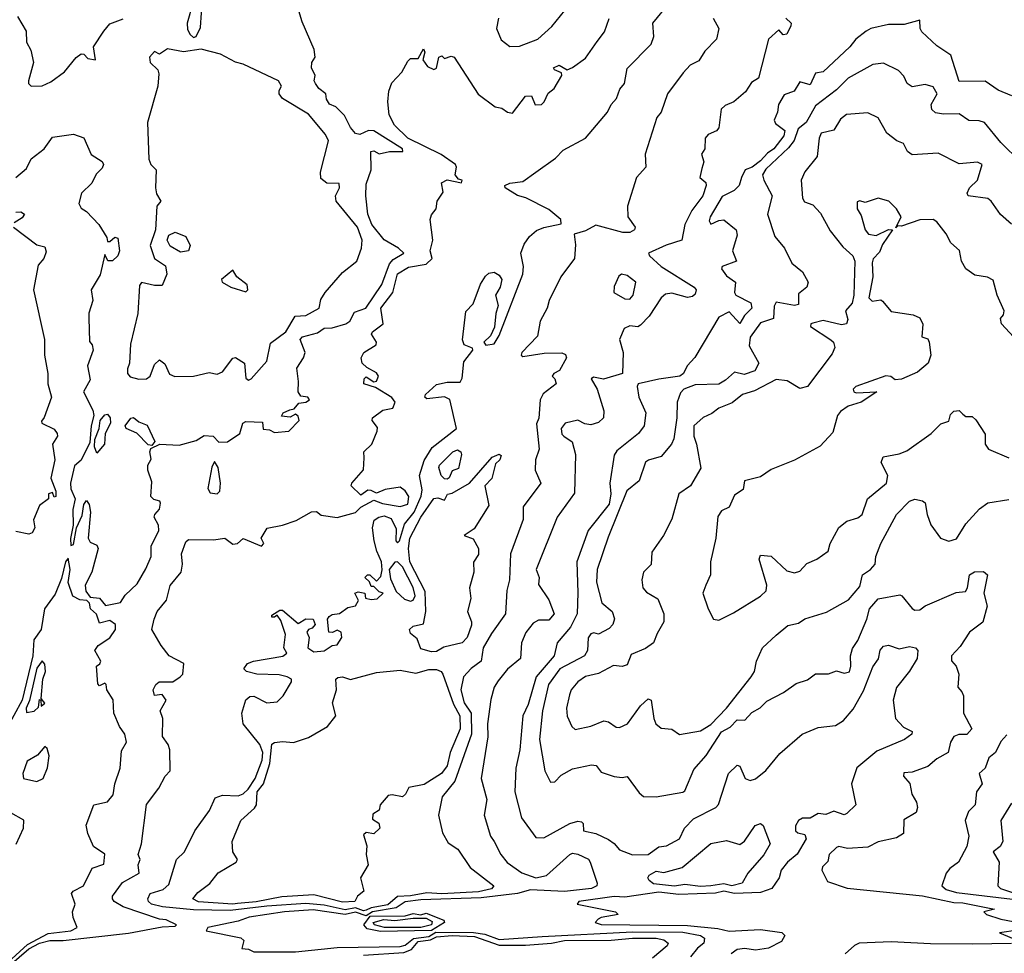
# Model space of a CAD drawing. Extents: x 1995148 to 2088947, y 769131 to 906009.
# Tile 82 of 256: x 2019199 to 2022968, y 785827 to 789399. Entities that reach past the tile are written whole.
import ezdxf

# ---------------------------------------------------------------- set-up
doc = ezdxf.new("R2010")
doc.units = 0

msp = doc.modelspace()

# ---------------------------------------------------------------- linework, layer by layer
at = {"layer": '0CON05XD'}
for points in [[(2019865, 789331.4), (2019875, 789334.2), (2019891, 789369), (2019895.3, 789425.3), (2019915.2, 789515), (2019915.7, 789535.7), (2019905, 789542.9), (2019885, 789530.6), (2019862.3, 789495), (2019861.9, 789461.9), (2019840.5, 789385), (2019841.2, 789361.2), (2019851.9, 789341.9), (2019865, 789331.4)], [(2021032.5, 789405), (2021024.4, 789365), (2021042.2, 789322.2), (2021075, 789296.2), (2021112.9, 789297.1), (2021182.9, 789325), (2021236.5, 789373.5), (2021335, 789496.2)], [(2020515, 785989.3), (2020485, 786000.1), (2020445, 785993.1), (2020365, 786010.3), (2020295, 786016.7), (2020145, 786007.6), (2020005, 785990.2), (2019865, 785992.5), (2019746, 786005), (2019704.4, 786015), (2019691.9, 786025), (2019689.4, 786035), (2019698.6, 786055), (2019748.9, 786071.1), (2019769.8, 786090.2), (2019799.2, 786185), (2019830, 786215), (2019870, 786295), (2019926.4, 786373.6), (2019948, 786422), (2019975, 786431.8), (2020035, 786428.9), (2020055, 786436.8), (2020074.3, 786455), (2020100.4, 786495), (2020127.1, 786565), (2020129.4, 786595), (2020118.9, 786625), (2020054.6, 786704.6), (2020049.2, 786745), (2020065, 786796.7), (2020080.3, 786809.7), (2020095, 786810.8), (2020145, 786784.4), (2020185, 786789.2), (2020207.6, 786812.4), (2020239.2, 786865), (2020240, 786875), (2020223.3, 786885), (2020192.3, 786892.3), (2020107.5, 786895), (2020067.5, 786905), (2020056.7, 786915), (2020071.2, 786935), (2020093.8, 786945), (2020206.3, 786963.7), (2020221.9, 786975), (2020210, 786995), (2020216.2, 787046.2), (2020199.5, 787099.5), (2020185, 787120), (2020175, 787112.5), (2020165, 787112.5), (2020165, 787120), (2020195, 787140), (2020205, 787140), (2020265, 787088), (2020295, 787105.8), (2020322.5, 787105), (2020330, 787085), (2020319.2, 787070.8), (2020304.2, 787065.8), (2020298.8, 787055), (2020307.5, 787035), (2020302.5, 786995), (2020325, 786980.5), (2020365, 786983.5), (2020395, 787004.3), (2020415, 787006.7), (2020432.5, 787035), (2020430, 787055), (2020415, 787062.5), (2020396.4, 787053.6), (2020382.5, 787055), (2020377.5, 787105), (2020383.3, 787115), (2020395, 787123.3), (2020423, 787127), (2020455, 787150), (2020485, 787156.2), (2020496, 787176), (2020482.5, 787205), (2020495, 787210), (2020520, 787205), (2020523.3, 787185), (2020545, 787180), (2020567, 787183), (2020590, 787205), (2020575, 787210), (2020555, 787230), (2020545, 787230), (2020538.3, 787248.3), (2020520, 787265), (2020530, 787275), (2020540, 787275), (2020565, 787250), (2020581.7, 787268.3), (2020586.2, 787293.8), (2020584.7, 787325), (2020565.7, 787365), (2020556, 787405), (2020550, 787455), (2020556.5, 787483.5), (2020574, 787496), (2020595, 787500.6), (2020620.7, 787490.7), (2020640.9, 787450.9), (2020639.4, 787405), (2020645, 787397.5), (2020652.5, 787405), (2020671.8, 787468.2), (2020708.7, 787515), (2020735.9, 787575.9), (2020739.9, 787599.9), (2020729.2, 787655), (2020747.6, 787712.4), (2020777.9, 787762.1), (2020870.8, 787835), (2020846.1, 787946.1), (2020824.7, 787955.3), (2020758, 787948), (2020750, 787955), (2020752.9, 787965), (2020795, 788003.1), (2020835, 788011.8), (2020885, 788011.9), (2020892.3, 788027.7), (2020899.8, 788090.2), (2020933.3, 788135), (2020932.5, 788142.5), (2020900, 788155), (2020894, 788174), (2020907, 788283), (2020935, 788311.9), (2020962.5, 788387.5), (2020982.8, 788417.2), (2020995, 788429.2), (2021015, 788432.9), (2021035, 788421.9), (2021044.8, 788405), (2021038.4, 788375), (2021020, 788345), (2021030.6, 788305), (2021021.2, 788275), (2021017.2, 788222.8), (2021000.9, 788189.1), (2020976.2, 788165), (2020984, 788154), (2021015, 788159.2), (2021035, 788190), (2021124.8, 788425.2), (2021128.1, 788455), (2021117.6, 788505), (2021129.7, 788540.3), (2021150.2, 788569.7), (2021177.8, 788592.2), (2021205, 788604.2), (2021271.7, 788618.3), (2021270.6, 788635), (2021225, 788672.5), (2021137, 788717), (2021105, 788726.5), (2021057.5, 788755), (2021056.7, 788765), (2021075, 788772.9), (2021125, 788779.4), (2021175, 788815.7), (2021250.5, 788869.5), (2021279.8, 788900.2), (2021365, 788945.5), (2021448.9, 789045), (2021462.9, 789075), (2021483, 789097), (2021496.4, 789133.6), (2021514, 789155), (2021525, 789212.5), (2021616.2, 789305), (2021626, 789335), (2021623.1, 789385), (2021688, 789465)], [(2019185, 788794.5), (2019225, 788830), (2019243.6, 788866.4), (2019292.9, 788905), (2019325, 788950), (2019405, 788961.2), (2019445, 788946.7), (2019472.7, 788882.7), (2019515, 788855.7), (2019520, 788845), (2019515, 788831.2), (2019491.7, 788808.3), (2019475, 788773.8), (2019435.6, 788735), (2019425.6, 788695), (2019435, 788677.5), (2019455.5, 788665.5), (2019502.5, 788615), (2019532.5, 788565), (2019535, 788550), (2019545, 788550), (2019563.6, 788566.4), (2019575, 788562.5), (2019581.5, 788515), (2019575.5, 788495), (2019555, 788475.8), (2019536.7, 788476.7), (2019525, 788500), (2019507.3, 788422.7), (2019472.5, 788365), (2019478.8, 788325), (2019463.6, 788276.4), (2019463.6, 788256.4), (2019467, 788167), (2019476.7, 788155), (2019480, 788135), (2019459.2, 788075), (2019469.2, 788020.8), (2019443.3, 787975), (2019479.5, 787905), (2019482.7, 787885), (2019472.7, 787845), (2019468.3, 787781.7), (2019435, 787713.3), (2019408.8, 787691.2), (2019393.8, 787625), (2019395, 787604), (2019411.5, 787565), (2019403.3, 787525), (2019404.7, 787465), (2019393.3, 787413.3), (2019395, 787387.5), (2019405, 787391.2), (2019417.3, 787455), (2019438.1, 787501.9), (2019445, 787543.3), (2019455, 787558.8), (2019465, 787543.3), (2019470.4, 787515), (2019461.4, 787415), (2019469.7, 787399.7), (2019495, 787388.5), (2019499.4, 787375), (2019475.2, 787284.8), (2019450, 787235), (2019452.5, 787212.5), (2019468.8, 787188.8), (2019505, 787185.6), (2019527.7, 787157.7), (2019585, 787169.2), (2019602.8, 787197.2), (2019649.1, 787240.9), (2019681.9, 787298.1), (2019702.5, 787345), (2019702.9, 787385), (2019731.5, 787445), (2019730.6, 787465), (2019714.2, 787495), (2019716, 787505), (2019735, 787526), (2019738.9, 787548.9), (2019736.2, 787556.2), (2019713.1, 787563.1), (2019700.8, 787575), (2019705, 787630), (2019690, 787675), (2019690, 787695), (2019703, 787717), (2019697.5, 787745), (2019701.7, 787758.3), (2019735.8, 787774.2), (2019809.6, 787770.4), (2019875, 787788.8), (2019905, 787807.5), (2019940, 787805), (2019962.1, 787782.1), (2019995, 787783.4), (2020042.5, 787815), (2020053.5, 787855), (2020065, 787861.9), (2020128.8, 787858.8), (2020131.7, 787831.7), (2020155, 787830), (2020175, 787820), (2020230, 787825), (2020268.8, 787865), (2020265, 787882.5), (2020255, 787890), (2020235, 787877.5), (2020201.7, 787881.7), (2020207.5, 787895), (2020233.6, 787906.4), (2020250, 787910), (2020268, 787932), (2020295, 787936), (2020308.8, 787945), (2020302.5, 787955), (2020275, 787958), (2020264.6, 787974.6), (2020267.1, 788015), (2020260, 788065), (2020285.7, 788105), (2020291.4, 788125), (2020272.5, 788175), (2020281.9, 788185), (2020338.8, 788201.2), (2020365, 788218.8), (2020395, 788220.3), (2020447.5, 788235), (2020462.5, 788245), (2020480.7, 788279.3), (2020524, 788295), (2020585, 788385.6), (2020614.9, 788465.1), (2020629, 788481), (2020669.4, 788505), (2020649.1, 788525), (2020595, 788557.1), (2020547.5, 788615), (2020532, 788655), (2020524.2, 788725), (2020525, 788770), (2020544, 788825), (2020543.3, 788895), (2020555, 788897.5), (2020575, 788886), (2020615, 788894.6), (2020665.5, 788894.5), (2020664, 788905), (2020555, 788973.2), (2020534.6, 788975.4), (2020500.8, 788959.2), (2020485, 788963.3), (2020465, 788986.7), (2020442.7, 789032.7), (2020408.8, 789065), (2020385, 789076.2), (2020374, 789095), (2020371.2, 789115), (2020344, 789135), (2020331.2, 789155), (2020326.7, 789165), (2020330, 789185), (2020316.7, 789215), (2020317.5, 789235), (2020330, 789255), (2020326.2, 789285), (2020280.5, 789390.5), (2020264, 789445)], [(2019191.1, 789411.1), (2019224.4, 789355), (2019225, 789312.5), (2019242.3, 789282.3), (2019252.5, 789235), (2019232.9, 789165), (2019232.5, 789155), (2019243.8, 789145), (2019285, 789146.4), (2019318.7, 789161.3), (2019370.8, 789199.2), (2019415, 789253.8), (2019435, 789268.8), (2019445, 789266.7), (2019460.5, 789250.5), (2019490, 789245), (2019482.5, 789295), (2019521.2, 789355), (2019545, 789382.5), (2019595, 789402.5)], [(2022132.2, 789405), (2022152.5, 789385), (2022151.2, 789375), (2022135, 789344), (2022121.4, 789341.4), (2022105, 789360), (2022065.9, 789324.1), (2022027.5, 789175), (2022000.9, 789159.2), (2021977, 789123), (2021932.3, 789085), (2021898.9, 789071.1), (2021883.9, 789056.1), (2021874.8, 788985.2), (2021866, 788974), (2021835, 788960.2), (2021823, 788945), (2021821.2, 788905), (2021808.9, 788885), (2021818.2, 788855), (2021810.4, 788829.6), (2021802.5, 788795), (2021825, 788775.6), (2021826.8, 788765), (2021813.6, 788725), (2021771.8, 788668.2), (2021744.7, 788615), (2021734.2, 788555), (2021673.6, 788536.4), (2021606.7, 788505), (2021610, 788495), (2021654, 788454), (2021781.2, 788375), (2021788.1, 788365), (2021785, 788348.9), (2021775, 788339.3), (2021755, 788335.3), (2021695, 788353.1), (2021671.1, 788348.9), (2021654.5, 788335), (2021608, 788265), (2021575, 788230), (2021565, 788224), (2021535, 788228.1), (2021513.2, 788216.8), (2021495.6, 788175), (2021509.2, 788125), (2021506.7, 788045), (2021433.8, 788023.8), (2021395, 788030.8), (2021386.2, 788025), (2021410, 787985), (2021435, 787902.5), (2021434.4, 787875.6), (2021415, 787857.5), (2021385, 787848.1), (2021362.1, 787852.1), (2021335, 787866.7), (2021286.7, 787855), (2021271.4, 787835), (2021275, 787812.5), (2021282.5, 787805), (2021313.3, 787783.3), (2021326.5, 787735), (2021322.7, 787587.3), (2021256.9, 787495), (2021175.6, 787295), (2021188.1, 787265), (2021185, 787237.5), (2021225, 787178.8), (2021245.6, 787125), (2021225, 787101.2), (2021185, 787100.8), (2021165, 787090), (2021136.2, 787053.8), (2021120, 787015), (2021115.7, 786955), (2021066.7, 786913.3), (2021031.1, 786868.9), (2021015.5, 786844.5), (2021002, 786798), (2020989.5, 786705), (2020991.1, 786655), (2020966, 786495), (2020987.1, 786415), (2020976.9, 786355), (2021001.1, 786275), (2021015, 786254.2), (2021040.8, 786205), (2021065, 786174), (2021121.2, 786135), (2021175, 786115.5), (2021216.2, 786123.8), (2021305, 786204.3), (2021315, 786209.4), (2021335, 786206.5), (2021376.4, 786186.4), (2021382.5, 786175), (2021410, 786095), (2021408.6, 786085), (2021388, 786075), (2021285, 786062.9), (2021155, 786069.4), (2021105, 786055.2), (2020965, 786038.4), (2020735, 786031.3), (2020675, 786023.7), (2020639.7, 786000.3), (2020549.5, 785985), (2020525, 785970.6), (2020485, 785983.5), (2020445, 785974.5), (2020322.6, 785992.6), (2020212.5, 785985), (2020077.5, 785965), (2020035, 785950), (2019920, 785925), (2019913, 785913), (2020046.1, 785886.1), (2020057.5, 785875), (2020050, 785845), (2020075, 785842.5), (2020095, 785832.5), (2020255, 785832.8), (2020415, 785848.3), (2020655, 785852.4), (2020675, 785858.3), (2020706.2, 785883.8), (2020765, 785891.2), (2020791.9, 785908.1), (2020936.1, 785906.1), (2020979.4, 785899.4), (2021035, 785879.7), (2021199.3, 785890.7), (2021545, 785908.9), (2021737.3, 785907.3), (2021805.6, 785895), (2021820.9, 785885), (2021817.3, 785865), (2021793.2, 785846.8), (2021767.1, 785812.9)], [(2020518, 787722), (2020516.2, 787745), (2020546.9, 787775), (2020568.2, 787825), (2020568.3, 787838.3), (2020548.8, 787865), (2020550, 787875), (2020588.8, 787905), (2020627.2, 787912.8), (2020636.4, 787935), (2020623.8, 787953.8), (2020561.1, 787991.1), (2020516.2, 788005), (2020517.5, 788025), (2020525, 788032.5), (2020555, 788013.8), (2020565, 788016.2), (2020572.5, 788035), (2020565, 788048), (2020527.7, 788067.7), (2020510, 788085), (2020506.2, 788105), (2020516.7, 788125), (2020563.3, 788155), (2020565.6, 788165.6), (2020546.2, 788195), (2020550, 788205), (2020590, 788235), (2020581.2, 788295), (2020627.1, 788355), (2020645, 788426), (2020687.6, 788452.4), (2020755, 788463.9), (2020778.2, 788485), (2020770, 788515), (2020781.2, 788555), (2020770, 788635), (2020775, 788652.5), (2020793.3, 788675), (2020797.5, 788705), (2020820.5, 788739.5), (2020814, 788775), (2020835, 788785.6), (2020890, 788775), (2020892.5, 788785), (2020878.6, 788788.6), (2020865.6, 788805), (2020870.9, 788835), (2020867.3, 788845), (2020812.8, 788882.8), (2020685, 788946.2), (2020634.3, 788995), (2020613.3, 789035), (2020608.9, 789085), (2020612.2, 789125), (2020623.2, 789156.8), (2020662, 789198), (2020685, 789240), (2020695, 789250), (2020725, 789250), (2020745, 789287.5), (2020750, 789275), (2020742.5, 789245), (2020760.3, 789220.3), (2020785, 789208.6), (2020795, 789213.8), (2020804, 789255), (2020815, 789260), (2020825, 789250), (2020851.2, 789258.8), (2020862.5, 789255), (2020953.6, 789113.6), (2021018.8, 789065), (2021045, 789060), (2021066.7, 789045), (2021085, 789041.2), (2021135, 789106.7), (2021157.7, 789107.7), (2021172.5, 789072.5), (2021196.9, 789075), (2021207.3, 789085), (2021221.7, 789118.3), (2021245, 789136), (2021274, 789185), (2021273.3, 789195), (2021246.7, 789206.7), (2021242.5, 789215), (2021264.6, 789225.4), (2021295, 789207.5), (2021315, 789215.6), (2021365, 789251.5), (2021409.1, 789315), (2021438, 789352), (2021455, 789403.8)], [(2021853.8, 789405), (2021875.3, 789364.7), (2021866.9, 789325), (2021821.9, 789278.1), (2021799.1, 789240.9), (2021765, 789224.3), (2021738.5, 789195), (2021679.4, 789115), (2021654.5, 789045.5), (2021638, 789025), (2021593.2, 788885), (2021595.6, 788835), (2021560, 788795), (2021526.2, 788685), (2021527.3, 788645), (2021555.6, 788605), (2021551.9, 788595), (2021535.2, 788584.7), (2021507.5, 788585), (2021405, 788613.3), (2021365, 788590.7), (2021321.7, 788578.3), (2021326.9, 788536.9), (2021323.2, 788485), (2021270.2, 788415), (2021226.1, 788325), (2021218.1, 788295), (2021191.3, 788245), (2021181.8, 788188.2), (2021121.4, 788125), (2021118.8, 788115), (2021125, 788110.8), (2021207.1, 788122.9), (2021274.8, 788124.8), (2021288, 788118), (2021292.1, 788105), (2021265, 788057.1), (2021243.3, 788045), (2021237.5, 788035), (2021247.5, 788025), (2021252.5, 788005), (2021202.7, 787967.2), (2021191.1, 787945), (2021186.3, 787873.7), (2021177, 787853), (2021187.8, 787755), (2021173.3, 787715), (2021172.5, 787675), (2021194.4, 787625), (2021125.8, 787535), (2021126.9, 787486.9), (2021077.8, 787355), (2021074.2, 787255), (2021064.2, 787215), (2021058.4, 787125), (2021005, 787050.6), (2020973.5, 786995), (2020965.8, 786945), (2020927, 786917), (2020897.9, 786885), (2020887.9, 786835), (2020900.7, 786785), (2020927.9, 786745), (2020928.5, 786665), (2020865.2, 786484.8), (2020816.9, 786425), (2020802.9, 786355), (2020817.5, 786287.5), (2020839.5, 786249.5), (2020876, 786225), (2020924, 786155), (2021014.4, 786085), (2021005, 786073.1), (2020955, 786061.8), (2020815, 786053.6), (2020757.8, 786057.8), (2020695, 786045.9), (2020645.4, 786044.6), (2020608.2, 786011.8), (2020545, 786000.5), (2020525, 785991.5), (2020515, 785989.3)], [(2022997.2, 789107.2), (2022945, 789129.4), (2022895, 789164.2), (2022795, 789162), (2022763.3, 789263.3), (2022709.2, 789299.2), (2022652.1, 789352.1), (2022645.8, 789365), (2022645, 789396.7), (2022585, 789380.8), (2022525, 789380.6), (2022457.5, 789365), (2022438.8, 789355), (2022400, 789325), (2022376.2, 789295), (2022275, 789200), (2022245, 789194), (2022225, 789150), (2022185, 789160.8), (2022163.8, 789125), (2022125, 789111.4), (2022103.5, 789075), (2022100, 789045), (2022087.5, 789015), (2022091.7, 789001.7), (2022128, 788975), (2022124.2, 788955), (2022086.1, 788905), (2022061.2, 788888.8), (2022035, 788858.6), (2022002.5, 788835), (2021975.6, 788824.4), (2021961.4, 788795), (2021952.5, 788765), (2021934.3, 788745), (2021887.5, 788722.5), (2021841.9, 788645), (2021838.8, 788628.8), (2021845, 788616.2), (2021875, 788630.5), (2021895, 788632.9), (2021942.2, 788595), (2021945.7, 788575), (2021927.1, 788515), (2021942.5, 788475), (2021887.5, 788455), (2021886, 788445), (2021905, 788419.2), (2021939.1, 788395), (2021934.6, 788355), (2021940.5, 788345), (2021998, 788315), (2022002, 788295), (2021973.5, 788266.5), (2021955, 788236.7), (2021915, 788281.1), (2021875, 788261.2), (2021783.2, 788106.8), (2021753.8, 788075), (2021740, 788045), (2021725.8, 788035), (2021645, 788023.9), (2021566, 788005), (2021562.5, 787995), (2021569.2, 787955), (2021596.2, 787895), (2021589.1, 787845), (2021568.1, 787815), (2021485, 787748.8), (2021475, 787732.5), (2021457.5, 787625), (2021461.5, 787585), (2021455.5, 787545), (2021375.7, 787445), (2021331.2, 787325), (2021336.1, 787206.1), (2021332.5, 787125), (2021307.1, 787075), (2021256.4, 787015), (2021245.6, 786965), (2021176.2, 786885), (2021145, 786778.8), (2021125.5, 786735), (2021113.2, 786605), (2021098.8, 786535), (2021094.5, 786445), (2021120, 786345), (2021175, 786270), (2021205, 786268), (2021305, 786323.6), (2021335, 786331.9), (2021349.1, 786329.1), (2021356.1, 786323.9), (2021357.5, 786295), (2021405, 786284.4), (2021452.6, 786262.6), (2021475, 786247.1), (2021495, 786222.5), (2021545, 786203.1), (2021605, 786204.4), (2021645, 786234.6), (2021675, 786237.5), (2021725, 786264.3), (2021743.9, 786305), (2021778.5, 786341.5), (2021863.8, 786385), (2021873.5, 786396.5), (2021912.7, 786515), (2021945, 786546), (2021955, 786542.5), (2021975.9, 786495.9), (2021995, 786488), (2022015, 786494.2), (2022055, 786525.8), (2022109, 786591), (2022194.6, 786665.4), (2022255, 786690.2), (2022321.4, 786698.7), (2022352.3, 786717.7), (2022389.1, 786760.9), (2022428.8, 786831.2), (2022465, 786923.3), (2022486.4, 786953.6), (2022493.2, 786986.8), (2022505, 787002), (2022525, 787006.2), (2022565, 786992), (2022605, 787000.8), (2022627.5, 786995), (2022637.5, 786985), (2022634, 786955), (2022605, 786906.2), (2022555, 786843.8), (2022542.9, 786795), (2022550.8, 786725), (2022581.7, 786691.7), (2022615.5, 786675.5), (2022614, 786665), (2022585.8, 786645), (2022480, 786600), (2022403.8, 786536.2), (2022383.3, 786475), (2022400, 786395), (2022365, 786362), (2022355, 786356), (2022315, 786371.1), (2022285, 786357.5), (2022255, 786361.8), (2022225, 786344), (2022195, 786344.2), (2022180.8, 786335), (2022169.2, 786315), (2022169.2, 786295), (2022177, 786287), (2022205, 786281.2), (2022209.4, 786265), (2022174.6, 786205.4), (2022137.5, 786175), (2022114.2, 786145), (2022106.2, 786115), (2022078, 786075), (2022035, 786059.7), (2021935.7, 786055.7), (2021895, 786064.7), (2021862.7, 786057.2), (2021721.9, 786051.9), (2021645, 786060), (2021515, 786041.1), (2021475, 786044.5), (2021340, 786025), (2021332.5, 786015), (2021480, 785985), (2021490, 785975), (2021425, 785964.2), (2021413.1, 785956.9), (2021402.5, 785945), (2021425, 785936.7), (2021755, 785932.8), (2021871.9, 785921.9), (2021915, 785911.6), (2022035, 785917.9), (2022116, 785906), (2022127.5, 785895), (2022115, 785872), (2022065, 785846.9), (2022015, 785838.1), (2021975, 785844.5), (2021945, 785841.4), (2021922, 785825)], [(2020075, 788020), (2020085, 788024.3), (2020145, 788092.9), (2020159.1, 788160.9), (2020218.1, 788205), (2020253.8, 788265), (2020295, 788267.3), (2020345.2, 788294.8), (2020351.8, 788328.2), (2020368, 788355), (2020435, 788431.2), (2020490, 788475), (2020508, 788525), (2020510.8, 788555), (2020492.2, 788605), (2020410.5, 788705), (2020408.1, 788725), (2020422.8, 788755), (2020421.9, 788771.9), (2020375, 788773.8), (2020351.7, 788791.7), (2020350.4, 788815), (2020380.7, 788935), (2020370, 788960), (2020305, 789037.3), (2020205, 789097.1), (2020193.1, 789115), (2020192.2, 789127.8), (2020202, 789145), (2020190.5, 789165), (2020055, 789228.2), (2020025, 789236.7), (2019967.6, 789267.6), (2019894.4, 789285.6), (2019826.1, 789276.1), (2019765, 789287.5), (2019735, 789266.7), (2019715, 789276.7), (2019696.2, 789255), (2019698.8, 789235), (2019727.5, 789207.5), (2019732, 789192), (2019728, 789145), (2019688.6, 789005), (2019694, 788865), (2019701.2, 788845), (2019722, 788825), (2019718.6, 788755), (2019722.7, 788732.7), (2019740, 788705), (2019724.4, 788685.6), (2019719.4, 788595), (2019698.5, 788535), (2019715.4, 788485.4), (2019757.4, 788457.4), (2019762.9, 788425), (2019745, 788382.2), (2019715, 788381.3), (2019666.2, 788393.8), (2019658.1, 788381.9), (2019651.5, 788275), (2019622.9, 788157.1), (2019619.1, 788085), (2019612.4, 788062.4), (2019611.6, 788045), (2019622.5, 788032.5), (2019655, 788023.8), (2019684.7, 788025.3), (2019698.5, 788035), (2019715, 788080), (2019735, 788097.5), (2019755, 788082.5), (2019773, 788043), (2019793.4, 788033.4), (2019865, 788034.5), (2019925, 788049.2), (2019955, 788043.2), (2019975, 788051.5), (2020015, 788103.3), (2020025, 788106.2), (2020060, 788085), (2020065, 788027.5), (2020075, 788020)], [(2023030, 788855), (2022955, 788928.9), (2022892, 789005), (2022872, 789012), (2022832.7, 789012.7), (2022795, 789038.6), (2022735, 789037.5), (2022705, 789042), (2022690.8, 789055), (2022688.1, 789075), (2022710.4, 789115), (2022695, 789142.5), (2022665, 789150.6), (2022615, 789142), (2022596.7, 789155), (2022583, 789183), (2022562.5, 789205), (2022505, 789232.7), (2022465, 789228.1), (2022370, 789175), (2022325, 789130.5), (2022245, 789069.4), (2022210, 789005), (2022178.7, 788981.3), (2022163.1, 788936.9), (2022142, 788908), (2022055, 788826.7), (2022042.6, 788805), (2022047.5, 788785), (2022080, 788725), (2022062, 788655), (2022089.5, 788569.5), (2022126.2, 788525), (2022155, 788466.7), (2022195, 788433.8), (2022217.1, 788395), (2022212.5, 788375), (2022180.6, 788349.4), (2022180.7, 788309.3), (2022164.3, 788305.7), (2022095, 788318.5), (2022087, 788303), (2022084.3, 788255.7), (2022035, 788239.5), (2021995, 788183.8), (2021991.5, 788151.5), (2022028.1, 788085), (2022013.1, 788055), (2021971.7, 788041.7), (2021935, 788050.8), (2021900.8, 788019.2), (2021875.2, 788004.8), (2021785, 788001.8), (2021741.2, 787985), (2021728.8, 787971.2), (2021716, 787935), (2021714.3, 787875), (2021702.9, 787795), (2021694.3, 787775), (2021655, 787728), (2021605.9, 787714.1), (2021594.5, 787705.5), (2021570, 787635), (2021523.6, 787596.4), (2021451.1, 787418.9), (2021409.8, 787295), (2021406.9, 787246.9), (2021427.3, 787167.3), (2021467.5, 787135), (2021476.5, 787106.5), (2021469.6, 787085), (2021455, 787070), (2021415, 787047.5), (2021397, 787053), (2021385, 787048.8), (2021375, 787033.3), (2021372.2, 786985), (2021361.1, 786965), (2021266.2, 786915), (2021223.4, 786855), (2021200.4, 786755), (2021189.5, 786645), (2021209.2, 786525), (2021231.4, 786481.4), (2021247.6, 786482.4), (2021271.7, 786508.3), (2021315, 786532.5), (2021388.3, 786548.3), (2021405.5, 786545.5), (2021425, 786520), (2021475, 786502.5), (2021505, 786498.8), (2021525, 786503.3), (2021570.2, 786440.2), (2021587, 786427), (2021635, 786425.3), (2021737.3, 786442.7), (2021745, 786448), (2021780.2, 786529.8), (2021826.5, 786583.5), (2021885, 786674.3), (2021918.3, 786691.7), (2021945, 786720), (2021975, 786719.2), (2022001.7, 786748.3), (2022033.8, 786766.2), (2022058.9, 786791.1), (2022122.5, 786825), (2022170.9, 786859.1), (2022215, 786873.3), (2022245, 786895.6), (2022295, 786895.8), (2022325, 786907.5), (2022355, 786898.8), (2022375, 786904), (2022380.6, 786925), (2022379.2, 786965), (2022387.3, 786992.7), (2022407, 787023), (2022441.5, 787105), (2022451.8, 787145), (2022485, 787182.3), (2022567.8, 787197.8), (2022576, 787195), (2022615, 787146.2), (2022625, 787140), (2022645, 787141.2), (2022665, 787155.8), (2022783.4, 787206.6), (2022818.8, 787211.2), (2022827.3, 787225), (2022834.6, 787275.4), (2022853.7, 787286.3), (2022887.9, 787287.9), (2022903.5, 787275), (2022890, 787205), (2022901.9, 787155), (2022886.2, 787093.8), (2022835, 787055.5), (2022799.1, 787000.9), (2022765.7, 786965), (2022765.7, 786945.7), (2022784.2, 786925), (2022793.8, 786895), (2022790, 786845), (2022805, 786826.7), (2022812.3, 786812.3), (2022812.1, 786745), (2022844, 786685), (2022825, 786664.3), (2022794.3, 786664.3), (2022774.1, 786655.9), (2022761.9, 786635), (2022752.5, 786595), (2022709.3, 786570.7), (2022675, 786542), (2022615, 786520), (2022583, 786517), (2022582.5, 786505), (2022605.8, 786475.8), (2022614.2, 786435), (2022632, 786405), (2022636.2, 786385), (2022630, 786365), (2022582.9, 786337.1), (2022582.5, 786285), (2022555, 786268.6), (2022485, 786252.9), (2022445, 786233.1), (2022367.3, 786227.3), (2022335, 786235.5), (2022325, 786231.9), (2022298.1, 786205), (2022292.5, 786177.5), (2022272.6, 786157.4), (2022270, 786145), (2022291.8, 786101.8), (2022366.2, 786076.2), (2022655, 786046.6), (2022775, 786021.5), (2022809.7, 786020.3), (2022930, 785995), (2022890, 785985), (2022900, 785975), (2022955, 785956.7), (2023070, 785935)], [(2022995, 788616.7), (2022953, 788653), (2022918.1, 788705), (2022905, 788714.4), (2022830, 788725), (2022826, 788735), (2022834.6, 788755.4), (2022865.4, 788784.6), (2022883.3, 788845), (2022865, 788853.3), (2022795, 788847.1), (2022715, 788888.8), (2022615, 788881.2), (2022597.5, 788895), (2022582.5, 788925), (2022556, 788936), (2022518.8, 788965), (2022485, 789023.8), (2022445, 789042), (2022363.8, 789036.2), (2022341.4, 789018.6), (2022315, 788975.7), (2022266.9, 788965), (2022259.2, 788945), (2022251.9, 788875), (2022205, 788816.2), (2022190.7, 788785), (2022195.6, 788715.6), (2022202.6, 788702.6), (2022235, 788690.6), (2022265, 788658.1), (2022301.2, 788591.2), (2022349.8, 788529.8), (2022388.5, 788495), (2022395.3, 788475), (2022391.8, 788345), (2022385.5, 788314.5), (2022360, 788285), (2022368.5, 788251.5), (2022364, 788235), (2022345, 788231.8), (2022275, 788247.5), (2022235, 788237.5), (2022228, 788235), (2022225.6, 788225), (2022304.4, 788174.4), (2022313.8, 788165), (2022318.8, 788145), (2022309.4, 788120.6), (2022215, 787995.3), (2022185, 787987.5), (2022136.5, 788016.5), (2022095, 788022.4), (2022011.3, 787978.7), (2021965.4, 787965), (2021926.5, 787933.5), (2021875, 787912.5), (2021848.5, 787891.5), (2021815, 787877.1), (2021779.8, 787845), (2021779.2, 787805), (2021790.2, 787775), (2021806.5, 787683.5), (2021766.9, 787615), (2021722, 787585), (2021695, 787487.5), (2021663.3, 787425), (2021618.3, 787361.7), (2021616, 787314), (2021586.7, 787285), (2021580, 787255), (2021584, 787225), (2021598.3, 787208.3), (2021642.3, 787182.3), (2021664.2, 787125), (2021664.3, 787095), (2021639.7, 787050.3), (2021625.4, 787014.6), (2021595, 786992.9), (2021540.3, 786969.7), (2021525, 786930), (2021505.5, 786924.5), (2021472, 786928), (2021415, 786897.3), (2021364.4, 786885.6), (2021335, 786865.8), (2021310.6, 786835), (2021303.3, 786815), (2021291.9, 786765), (2021294.5, 786734.5), (2021312, 786695), (2021325, 786682.5), (2021385, 786695.5), (2021435, 786715.9), (2021452.7, 786712.7), (2021481.7, 786691.7), (2021495, 786690), (2021525.3, 786704.7), (2021575, 786774), (2021605, 786800), (2021616.7, 786795), (2021626, 786725), (2021634, 786705), (2021655, 786688), (2021695, 786683.8), (2021725, 786664), (2021805, 786677.5), (2021845, 786702.2), (2021905, 786764.7), (2021999.5, 786885), (2022011.8, 786905), (2022020, 786945), (2022042, 786995), (2022095, 787044), (2022138.8, 787081.2), (2022180, 787090), (2022205, 787106.2), (2022287.9, 787132.1), (2022370.9, 787179.1), (2022415, 787230), (2022424.6, 787275.4), (2022456.2, 787295), (2022473.8, 787315), (2022476.7, 787345), (2022495.8, 787395), (2022555.8, 787505), (2022605, 787556.2), (2022625, 787564), (2022655, 787558), (2022665, 787550), (2022672, 787505), (2022686.7, 787466.7), (2022723.8, 787415), (2022755, 787403.5), (2022785, 787412.9), (2022820.5, 787469.5), (2022872.7, 787527.3), (2022905, 787550), (2022985, 787562.5)], [(2023002.5, 788185), (2022956.7, 788235), (2022953.3, 788255), (2022965, 788270), (2022966.7, 788285), (2022940, 788345), (2022925, 788402.5), (2022903.2, 788413.2), (2022855, 788421.2), (2022821.2, 788445), (2022803.8, 788475), (2022796.3, 788516.3), (2022763.3, 788545), (2022745, 788580), (2022709.2, 788625), (2022695, 788634.4), (2022645, 788632.9), (2022575, 788608.8), (2022560, 788610), (2022552.5, 788602.5), (2022572.5, 788645), (2022555.8, 788675), (2022526.2, 788705), (2022485, 788716.2), (2022435, 788700), (2022415, 788706.2), (2022405, 788702.5), (2022404.2, 788675), (2022419.4, 788649.4), (2022435.5, 788595), (2022448.6, 788578.6), (2022477.2, 788572.8), (2022525, 788596.2), (2022540, 788595), (2022501.2, 788538.8), (2022490.5, 788509.5), (2022466, 788484), (2022461.8, 788468.2), (2022464.4, 788415), (2022448.9, 788335), (2022462.4, 788322.4), (2022495, 788326.7), (2022502, 788322), (2022535, 788282.5), (2022619.3, 788269.3), (2022645, 788257.5), (2022656.4, 788233.6), (2022652.5, 788185), (2022675, 788177.5), (2022680, 788165), (2022686.2, 788115), (2022676.7, 788085), (2022635, 788050), (2022575, 788024), (2022550.7, 788020.7), (2022533.8, 788033.8), (2022515, 788035.6), (2022400, 787995), (2022390, 787985), (2022392.5, 787975), (2022401.4, 787971.4), (2022480, 787975), (2022420, 787935), (2022370, 787920), (2022340.9, 787899.1), (2022330, 787885), (2022311.1, 787818.9), (2022262.8, 787767.2), (2022165, 787713.2), (2022075, 787678.1), (2022035, 787650.3), (2021973.9, 787635), (2021968.8, 787601.2), (2021935, 787580), (2021915, 787533.3), (2021885, 787520), (2021871.7, 787498.3), (2021863.8, 787415), (2021842.9, 787325), (2021844, 787275), (2021826, 787235)], [(2019185, 788662.5), (2019203.8, 788663.8), (2019217.5, 788655), (2019209.2, 788640.8), (2019178.3, 788621.7)], [(2019176.2, 788605), (2019265, 788537.5), (2019295, 788530), (2019300.7, 788510.7), (2019292, 788485), (2019270, 788460), (2019252.5, 788365), (2019294.4, 788175), (2019294.3, 788115), (2019307.1, 788045), (2019306.9, 788005), (2019320.6, 787955), (2019293, 787877), (2019282.3, 787862.3), (2019283.8, 787855), (2019331.5, 787831.5), (2019343.3, 787815), (2019344.2, 787805), (2019324.7, 787774.7), (2019334, 787715), (2019319.1, 787645), (2019337.5, 787595), (2019337.5, 787575), (2019331.7, 787571.7), (2019325, 787590), (2019310, 787585), (2019310, 787565), (2019275, 787540), (2019252.5, 787485), (2019257.5, 787455), (2019247.5, 787435), (2019235, 787430), (2019185, 787441.2)], [(2019815, 788509.2), (2019775, 788532.5), (2019763.4, 788555), (2019770.8, 788575), (2019795, 788586.1), (2019835, 788568.7), (2019851.5, 788535), (2019845, 788514.6), (2019815, 788509.2)], [(2020065, 788357.5), (2020072.5, 788365), (2020070, 788385), (2020030, 788415), (2020015, 788440), (2019971.2, 788405), (2019974, 788395), (2020007.5, 788375), (2020065, 788357.5)], [(2021535, 788329.2), (2021548, 788345), (2021558, 788395), (2021525, 788420), (2021502.5, 788425), (2021492.9, 788417.1), (2021475, 788377.5), (2021474, 788355), (2021515, 788330.6), (2021535, 788329.2)], [(2019495, 787740), (2019485.8, 787765), (2019487.3, 787792.7), (2019503.8, 787835), (2019508, 787865), (2019525, 787886.7), (2019535, 787890), (2019546.2, 787875), (2019546.7, 787855), (2019526.2, 787815), (2019524, 787775), (2019495, 787740)], [(2019705, 787770), (2019691.7, 787771.7), (2019647.3, 787817.3), (2019606.7, 787835), (2019602.5, 787845), (2019625, 787874), (2019635, 787876.2), (2019655, 787860), (2019687.3, 787847.3), (2019716.7, 787785), (2019705, 787770)], [(2021826, 787235), (2021814.5, 787205), (2021834.6, 787145), (2021855, 787105.6), (2021875, 787101.6), (2021930.8, 787129.2), (2022035, 787193.5), (2022056.8, 787213.2), (2022059.6, 787235), (2022030, 787335), (2022035, 787350), (2022075, 787346), (2022135, 787290.6), (2022165, 787282.5), (2022185, 787288.6), (2022212.2, 787317.8), (2022250, 787335), (2022293.3, 787365), (2022302, 787395), (2022334.3, 787455.7), (2022365, 787480.4), (2022407.3, 787492.7), (2022424.2, 787505), (2022444.5, 787565), (2022516.9, 787625), (2022522, 787655), (2022496.7, 787705), (2022503.6, 787726.4), (2022565, 787737.5), (2022595, 787749.2), (2022687.5, 787815), (2022725, 787852.5), (2022755, 787862.5), (2022761.7, 787888.3), (2022775, 787901.2), (2022795, 787903.3), (2022809.3, 787889.3), (2022820.7, 787880.7), (2022845, 787880), (2022858.3, 787868.3), (2022895, 787812.5), (2022894.4, 787775), (2022907.5, 787755), (2022985, 787721.9)], [(2020775, 786980.3), (2020735, 786991.5), (2020720.5, 787030.5), (2020695, 787050), (2020690.7, 787065), (2020705, 787078.4), (2020745, 787087.1), (2020754.4, 787135), (2020750.7, 787210.7), (2020692.5, 787325), (2020686.9, 787375), (2020692.8, 787415), (2020735, 787495.6), (2020785, 787566.5), (2020799.7, 787569.7), (2020825, 787560), (2020837, 787583), (2020855, 787587.5), (2020921.2, 787625), (2021007.5, 787725), (2021035, 787736.7), (2021041.7, 787731.7), (2021036.7, 787715), (2021020.5, 787699.5), (2021006.1, 787643.9), (2020980, 787615), (2020995, 787540), (2020939.3, 787450.7), (2020900, 787425), (2020935, 787412.5), (2020956, 787375), (2020955, 787352.5), (2020936.7, 787323.3), (2020937.1, 787285), (2020920.8, 787225), (2020926, 787184), (2020913.3, 787135), (2020928.8, 787095), (2020928.1, 787081.9), (2020911.5, 787035), (2020893.1, 787015), (2020822.4, 786997.6), (2020795, 786981.6), (2020775, 786980.3)], [(2020835, 787641.2), (2020825, 787642.5), (2020812.9, 787655), (2020803.8, 787685), (2020806.7, 787695), (2020856.7, 787745), (2020875, 787753.3), (2020887.5, 787745), (2020890, 787735), (2020878.8, 787681.2), (2020855, 787673.3), (2020843.6, 787646.4), (2020835, 787641.2)], [(2019160.5, 785779.5), (2019235, 785843.5), (2019275, 785865.8), (2019315, 785876), (2019365.9, 785875.9), (2019616.4, 785903.6), (2019745, 785927.5), (2019795, 785930), (2019800, 785935), (2019760, 785955), (2019735, 785957.5), (2019595, 786003.8), (2019560.6, 786025), (2019554.2, 786035), (2019554.5, 786045.5), (2019593, 786097), (2019657, 786133), (2019652.5, 786165), (2019660, 786185), (2019653.3, 786205), (2019665.8, 786245), (2019684.2, 786395.8), (2019732.1, 786457.9), (2019755.7, 786504.3), (2019775.7, 786525), (2019774.2, 786605), (2019768, 786625), (2019745.8, 786655.8), (2019746.7, 786725), (2019737.5, 786755), (2019760, 786795), (2019745, 786817.5), (2019715, 786813.3), (2019710, 786835), (2019720, 786855), (2019733.8, 786865), (2019785, 786865.6), (2019814, 786885), (2019823.8, 786895), (2019827.5, 786935), (2019771.5, 786965), (2019740.4, 787005), (2019705.6, 787065), (2019714.3, 787105.7), (2019725.6, 787135), (2019761.8, 787178.3), (2019775, 787234.3), (2019817.9, 787285), (2019823.1, 787315), (2019818.5, 787355), (2019835, 787400.8), (2019845, 787410.4), (2019941.7, 787408.3), (2019985, 787415.4), (2020015, 787392.5), (2020032.5, 787395), (2020055, 787413.3), (2020125, 787384.4), (2020134, 787395), (2020123.8, 787415), (2020146.4, 787453.6), (2020205, 787464.4), (2020257.6, 787482.4), (2020316.2, 787516.2), (2020335, 787517.5), (2020352.9, 787502.9), (2020415, 787494.5), (2020485, 787513.3), (2020505, 787533.8), (2020555, 787560), (2020587.8, 787547.8), (2020655, 787536.2), (2020684.4, 787545), (2020689.4, 787575), (2020675, 787596.2), (2020655, 787609.6), (2020598.3, 787601.7), (2020565, 787586.7), (2020545, 787598), (2020531.7, 787598.3), (2020505, 787580), (2020467.5, 787615), (2020470, 787625), (2020515, 787676.7), (2020518, 787722)], [(2019955, 787584.2), (2019965.7, 787595), (2019968.4, 787625), (2019958.4, 787685), (2019945, 787708.8), (2019935, 787686.7), (2019919.3, 787605), (2019928.4, 787588.4), (2019955, 787584.2)], [(2019155, 785792.6), (2019229.1, 785860.9), (2019307.9, 785902.1), (2019395, 785912.5), (2019418.8, 785925), (2019403.9, 785963.9), (2019402, 785985), (2019411.2, 786015), (2019398, 786055), (2019403.8, 786065), (2019443.8, 786085), (2019477.1, 786152.9), (2019521.7, 786168.3), (2019525.7, 786205.7), (2019482.5, 786235), (2019460, 786285), (2019453.6, 786316.4), (2019483.3, 786395), (2019535, 786406.2), (2019557.6, 786432.4), (2019563.6, 786475), (2019584.4, 786535), (2019588.8, 786601.2), (2019607.8, 786635), (2019602.3, 786665), (2019580.8, 786695), (2019559.2, 786745), (2019556.6, 786796.6), (2019533.3, 786835), (2019530, 786855), (2019525, 786860), (2019505, 786850), (2019498.3, 786858.3), (2019493.3, 786925), (2019506.4, 786933.6), (2019510, 786945), (2019487.5, 786985), (2019500, 787005), (2019545, 787033.3), (2019565.8, 787065), (2019566, 787085), (2019545, 787100), (2019505, 787090), (2019493.8, 787123.8), (2019470, 787145), (2019466.4, 787166.4), (2019456.4, 787176.4), (2019429.2, 787179.2), (2019402.9, 787192.9), (2019384.7, 787245), (2019392.5, 787295), (2019385, 787338.8), (2019374.2, 787325), (2019359.8, 787260.2), (2019335, 787201.4), (2019294, 787145), (2019282, 787065), (2019253.7, 787026.3), (2019249.5, 786965), (2019208.9, 786795), (2019145, 786678.4)], [(2020695, 787174.5), (2020705, 787177.7), (2020713.4, 787195), (2020705, 787226.2), (2020665, 787305.3), (2020645, 787324.5), (2020635, 787323.3), (2020614, 787295), (2020619.1, 787259.1), (2020640.4, 787210.4), (2020672.1, 787182.1), (2020695, 787174.5)], [(2019225, 786747.5), (2019255, 786753.3), (2019271.7, 786768.3), (2019275, 786797.5), (2019280, 786795), (2019281.7, 786771.7), (2019295.8, 786784.2), (2019281.7, 786801.7), (2019288.6, 786875), (2019297.8, 786905), (2019295, 786932.5), (2019285, 786946.2), (2019265, 786918), (2019236.7, 786793.3), (2019224.6, 786764.6), (2019225, 786747.5)], [(2020015, 786014.4), (2019883.4, 786023.4), (2019862, 786035), (2019881.1, 786058.9), (2019926.6, 786093.4), (2019958.8, 786135), (2020028, 786175), (2020032.5, 786185), (2020015.6, 786215), (2020012.5, 786255), (2020046, 786335), (2020098.5, 786381.5), (2020105.8, 786395), (2020108.2, 786445), (2020132.5, 786475), (2020157.2, 786552.8), (2020165, 786626.7), (2020175, 786633.8), (2020205, 786637.1), (2020247.3, 786632.7), (2020305, 786652.9), (2020377.5, 786695), (2020408.8, 786735), (2020396, 786785), (2020412, 786835), (2020408.8, 786875), (2020417.5, 786882.5), (2020435, 786884.4), (2020465, 786874.2), (2020565, 786900.6), (2020655, 786910), (2020715, 786899.1), (2020765, 786912.4), (2020795, 786912.2), (2020811.9, 786905), (2020818.5, 786895), (2020860, 786780), (2020884.2, 786735), (2020884.7, 786685), (2020847.2, 786595), (2020835, 786543.8), (2020814.4, 786515), (2020747.4, 786472.6), (2020688.9, 786461.1), (2020676.5, 786435), (2020665, 786425.6), (2020625, 786433.4), (2020609.5, 786430.5), (2020578.6, 786395), (2020575.5, 786374.5), (2020551.5, 786358.5), (2020549.7, 786339.7), (2020573.8, 786325), (2020578, 786305), (2020555, 786283.8), (2020525, 786288.8), (2020515, 786280), (2020528.1, 786238.1), (2020525.8, 786205), (2020533.3, 786165), (2020504.1, 786115.9), (2020516, 786065), (2020492, 786045), (2020482.5, 786025), (2020435, 786022.3), (2020325, 786050.6), (2020203, 786043), (2020105, 786023.4), (2020033.2, 786016.8), (2020015, 786014.4)], [(2022977, 786663), (2022955, 786636.7), (2022934.5, 786595.5), (2022908.9, 786575), (2022894.4, 786535.6), (2022872.2, 786515), (2022882.5, 786475), (2022860.8, 786445), (2022856, 786395), (2022830.9, 786369.1), (2022817.5, 786335), (2022832.5, 786275), (2022824.4, 786235), (2022792.5, 786175), (2022758.8, 786151.2), (2022745, 786133.3), (2022729.2, 786085), (2022745, 786071.1), (2022785, 786059.8), (2023245, 786004.9)], [(2019265, 786484.2), (2019289.1, 786495), (2019306.1, 786536.1), (2019312, 786582), (2019305, 786610), (2019295, 786617.5), (2019267.5, 786585), (2019228.3, 786561.7), (2019211.2, 786515), (2019214, 786495), (2019265, 786484.2)], [(2022995, 786401.2), (2022954.4, 786335), (2022962.2, 786255), (2022951.9, 786235), (2022925.8, 786215), (2022948.1, 786175), (2022943.3, 786085), (2022953.3, 786075), (2023006.5, 786056.5)], [(2019186.2, 786243.8), (2019214, 786305), (2019215.5, 786335.5), (2019165, 786364.5)], [(2021805, 786081.9), (2021745, 786089.5), (2021705, 786083.5), (2021625, 786092.7), (2021608.2, 786105), (2021603.5, 786115), (2021608.1, 786125), (2021635, 786140.6), (2021665, 786136.2), (2021735.3, 786154.7), (2021845, 786246.8), (2021905, 786258.5), (2021955, 786243.5), (2021973.7, 786256.3), (2022014.6, 786315.4), (2022035, 786323.4), (2022045, 786316.1), (2022071.9, 786245), (2022046.9, 786203.1), (2021986.2, 786133.8), (2021965, 786095.6), (2021925, 786085.2), (2021895, 786092.2), (2021845, 786084.9), (2021805, 786081.9)], [(2020580.6, 785910.6), (2020529.8, 785919.8), (2020516.8, 785935), (2020541.1, 785968.9), (2020675, 785969.8), (2020705, 785979), (2020735, 785974.4), (2020755, 785980), (2020823.3, 785953.3), (2020825, 785944.8), (2020775, 785913.5), (2020580.6, 785910.6)], [(2020735, 785924.8), (2020595.1, 785924.9), (2020556.9, 785935), (2020551.7, 785945), (2020593.6, 785956.4), (2020635, 785952.2), (2020705, 785961.5), (2020755, 785960.8), (2020778, 785948), (2020775.5, 785935), (2020735, 785924.8)], [(2023090, 785925), (2022950, 785905), (2023020, 785875)], [(2020515, 785820), (2020670.2, 785829.8), (2020698.7, 785841.3), (2020725, 785871.2), (2020771.8, 785878.2), (2020795, 785889.1), (2020855, 785894.9), (2020940.7, 785890.7), (2021035, 785858), (2021135, 785858), (2021235, 785865.5), (2021285, 785875.6), (2021462.8, 785877.2), (2021545, 785884.8), (2021635, 785884.2), (2021665, 785878.3), (2021680.8, 785865), (2021677.1, 785855), (2021621.9, 785808.1)], [(2022995.5, 785864.5), (2022845, 785861.6), (2022685, 785862.4), (2022535, 785871.1), (2022412.5, 785865), (2022393.9, 785856.1), (2022359.2, 785825)]]:
    msp.add_lwpolyline(points, dxfattribs=at)

doc.saveas('drawing.dxf')
